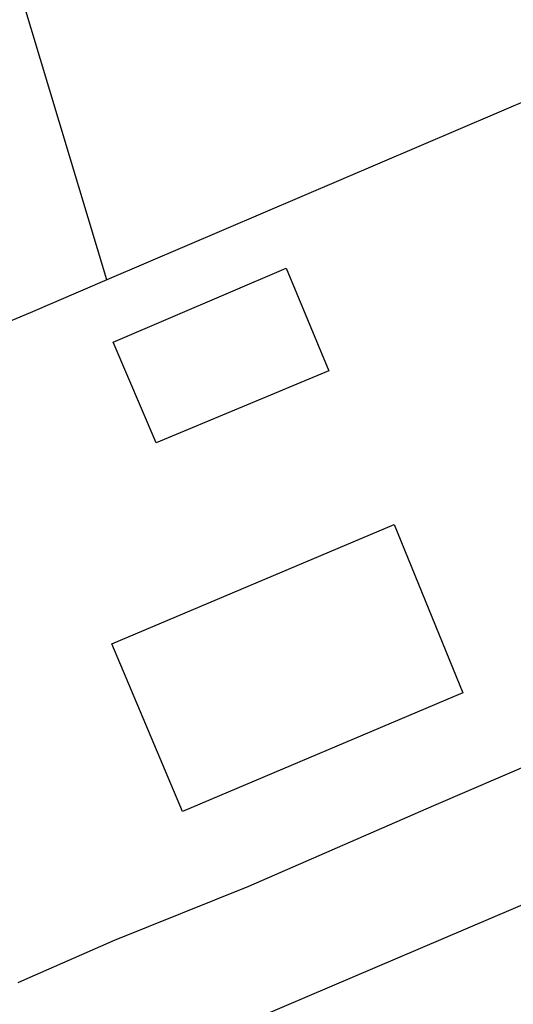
# Model space of a CAD drawing. Header units: millimetres. Extents: x 237058 to 239804, y 565701 to 567407.
# Tile 58 of 64: x 238242 to 238324, y 566619 to 566782. Entities that reach past the tile are written whole.
import ezdxf

# ---------------------------------------------------------------- set-up
doc = ezdxf.new("R2010")
doc.units = ezdxf.units.MM
doc.layers.add('T4675650', color=8, linetype='CONTINUOUS')

msp = doc.modelspace()

# ---------------------------------------------------------------- linework, layer by layer
at = {"layer": 'T4675650'}
for p, q in [((238256.713, 566738.908), (238239.537, 566796.078)), ((238375.193, 566789.503), (238256.713, 566738.908)), ((238257.758, 566728.617), (238286.393, 566740.837)), ((238286.393, 566740.837), (238293.47, 566723.881)), ((238256.713, 566738.908), (238244.048, 566733.477)), ((238244.048, 566733.477), (238218.086, 566722.612)), ((238264.903, 566711.943), (238257.758, 566728.617)), ((238293.47, 566723.881), (238264.903, 566711.943)), ((238257.543, 566678.755), (238304.261, 566698.481)), ((238257.543, 566678.755), (238304.261, 566698.481)), ((238304.261, 566698.481), (238315.631, 566670.617)), ((238304.261, 566698.481), (238315.631, 566670.617)), ((238269.264, 566651.034), (238257.543, 566678.755)), ((238269.264, 566651.034), (238257.543, 566678.755)), ((238315.631, 566670.617), (238269.264, 566651.034)), ((238315.631, 566670.617), (238269.264, 566651.034)), ((238396.62, 566665.852), (238274.409, 566613.825)), ((238396.62, 566665.852), (238274.409, 566613.825)), ((238331.975, 566661.047), (238310.798, 566651.972)), ((238331.975, 566661.047), (238310.798, 566651.972)), ((238310.798, 566651.972), (238280.195, 566638.612)), ((238310.798, 566651.972), (238280.195, 566638.612)), ((238280.195, 566638.612), (238257.959, 566629.672)), ((238280.195, 566638.612), (238257.959, 566629.672)), ((238257.959, 566629.672), (238242.622, 566622.957)), ((238257.959, 566629.672), (238242.622, 566622.957)), ((238242.622, 566622.957), (238241.989, 566622.671)), ((238242.622, 566622.957), (238241.989, 566622.671))]:
    msp.add_line(p, q, dxfattribs=at)

doc.saveas('drawing.dxf')
